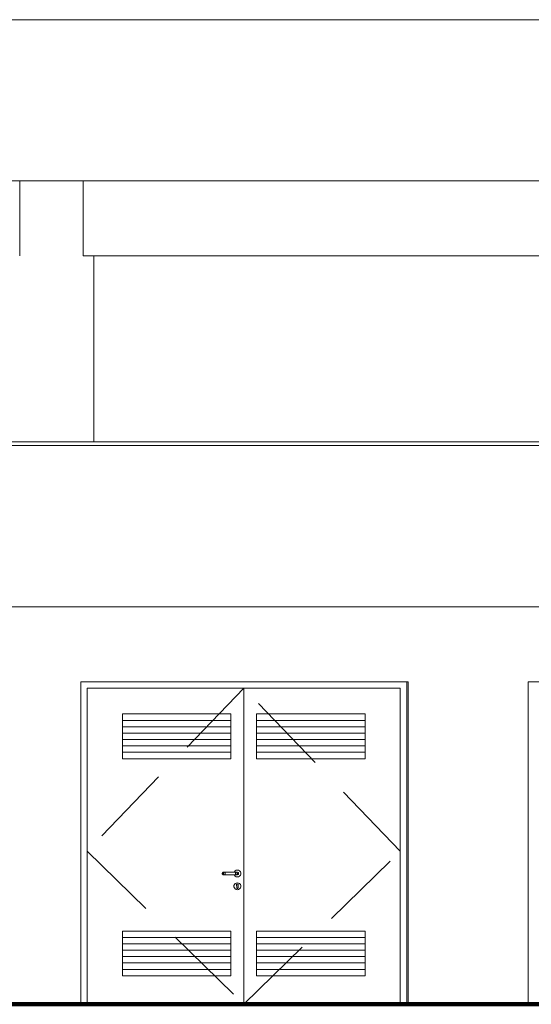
# Model space of a CAD drawing. Header units: millimetres. Extents: x 98865 to 469195, y -12752 to 43452.
# Tile 16 of 98: x 200005 to 203974, y -9900 to -2270. Entities that reach past the tile are written whole.
import ezdxf

# ---------------------------------------------------------------- set-up
doc = ezdxf.new("R2010")
doc.units = ezdxf.units.MM
doc.header["$LTSCALE"] = 0.05
doc.linetypes.add('DASHED', pattern=[19.05, 12.7, -6.35])
doc.layers.get('0').update_dxf_attribs({"lineweight": 0})
doc.layers.add('013 Door & Window', color=7, linetype='Continuous', lineweight=9)
doc.layers.add('CMP door mark', color=1, linetype='Continuous', lineweight=0)

msp = doc.modelspace()

# ---------------------------------------------------------------- linework, layer by layer
msp.add_line((200497.1, -4099.9), (208362.1, -4099.9))
at = {"lineweight": 100}
msp.add_line((124014.4, -9899.9), (467117.4, -9899.9), dxfattribs=at)
at = {"color": 7, "lineweight": 0}
for points in [[(126573.3, -2269.9), (436414.4, -2269.9)], [(126623.3, -3519.9), (436364.4, -3519.9)], [(156447.9, -5540), (436414.4, -5540)], [(156447.9, -5570), (436414.4, -5570)], [(156447.9, -6820), (436364.4, -6820)]]:
    msp.add_lwpolyline(points, dxfattribs=at)
at = {"lineweight": 0}
for points in [[(200006.7, -3519.9), (200006.7, -4099.9)], [(200497.1, -3519.9), (200497.1, -4099.9)], [(200580.1, -4099.9), (200580.1, -5540)], [(193418.1, -9899.9), (193418.1, -6820), (208924.1, -6820), (208924.1, -9899.9), (206487.6, -9899.9), (206487.6, -7399.9), (203949.4, -7399.9), (203949.4, -9899.9), (203017.8, -9899.9), (203017.8, -7399.9), (200479.6, -7399.9), (200479.6, -9899.9), (198584.1, -9899.9), (198584.1, -7699.5), (197337.6, -7699.5), (197337.6, -9899.9), (197052.9, -9899.9), (197052.9, -9899.9), (194908.3, -9899.9), (194908.3, -9899.9), (193418.1, -9899.9), (193418.1, -6919.9)], [(203017.8, -9899.9), (203017.8, -7399.9)]]:
    msp.add_lwpolyline(points, dxfattribs=at)
at = {"layer": '013 Door & Window', "color": 7, "lineweight": 13}
for p, q in [((200479.6, -7399.9, 9.7), (200479.6, -9899.9, 9.7)), ((200479.6, -7399.9, 9.7), (200479.6, -9899.9, 9.7)), ((203007.5, -7399.9, 9.7), (200827.8, -7399.9, 9.7)), ((203949.4, -7399.9, 9.7), (203949.4, -9899.9, 9.7)), ((200529.2, -7449.4, 9.7), (202958, -7449.4, 9.7)), ((202958, -7449.4, 9.7), (202958, -9899.9, 9.7))]:
    msp.add_line(p, q, dxfattribs=at)
at = {"layer": '013 Door & Window', "color": 7, "linetype": 'Continuous', "lineweight": 13}
for p, q in [((203007.5, -9899.9, 9.7), (203007.5, -7399.9, 9.7)), ((200529.2, -9899.9, 9.7), (200529.2, -7449.4, 9.7)), ((201743.6, -7449.4, 9.7), (201743.6, -9899.9, 9.7)), ((203007.5, -9899.9, 9.7), (200827.8, -9899.9, 9.7))]:
    msp.add_line(p, q, dxfattribs=at)
at = {"layer": '013 Door & Window', "color": 8}
for p, q in [((201644.5, -7699.4, 9.7), (200802.3, -7699.4, 9.7)), ((201842.6, -7699.4, 9.7), (202684.8, -7699.4, 9.7)), ((201644.5, -7749, 9.7), (200802.3, -7749, 9.7)), ((201842.6, -7749, 9.7), (202684.8, -7749, 9.7)), ((201644.5, -7798.5, 9.7), (200802.3, -7798.5, 9.7)), ((201644.5, -7848, 9.7), (200802.3, -7848, 9.7)), ((201842.6, -7798.5, 9.7), (202684.8, -7798.5, 9.7)), ((201842.6, -7848, 9.7), (202684.8, -7848, 9.7)), ((201644.5, -7897.6, 9.7), (200802.3, -7897.6, 9.7)), ((201842.6, -7897.6, 9.7), (202684.8, -7897.6, 9.7)), ((201644.5, -7947.1, 9.7), (200802.3, -7947.1, 9.7)), ((201842.6, -7947.1, 9.7), (202684.8, -7947.1, 9.7)), ((201644.5, -9381.4, 9.7), (200802.3, -9381.4, 9.7)), ((201842.6, -9381.4, 9.7), (202684.8, -9381.4, 9.7)), ((201644.5, -9431, 9.7), (200802.3, -9431, 9.7)), ((201842.6, -9431, 9.7), (202684.8, -9431, 9.7)), ((201644.5, -9480.5, 9.7), (200802.3, -9480.5, 9.7)), ((201644.5, -9530, 9.7), (200802.3, -9530, 9.7)), ((201842.6, -9480.5, 9.7), (202684.8, -9480.5, 9.7)), ((201842.6, -9530, 9.7), (202684.8, -9530, 9.7)), ((201644.5, -9579.6, 9.7), (200802.3, -9579.6, 9.7)), ((201842.6, -9579.6, 9.7), (202684.8, -9579.6, 9.7)), ((201644.5, -9629.1, 9.7), (200802.3, -9629.1, 9.7)), ((201842.6, -9629.1, 9.7), (202684.8, -9629.1, 9.7))]:
    msp.add_line(p, q, dxfattribs=at)
at = {"layer": '013 Door & Window', "color": 7, "lineweight": 0}
for p, q in [((201575.7, -8882.6, 9.7), (201575.1, -8886, 9.7)), ((201575.1, -8886, 9.7), (201575.7, -8889.4, 9.7)), ((201577.5, -8879.7, 9.7), (201575.7, -8882.6, 9.7)), ((201575.7, -8889.4, 9.7), (201577.5, -8892.4, 9.7)), ((201580.1, -8877.4, 9.7), (201577.5, -8879.7, 9.7)), ((201577.5, -8892.4, 9.7), (201580.1, -8894.6, 9.7)), ((201578.2, -8886, 9.7), (201578.7, -8882.6, 9.7)), ((201578.7, -8882.6, 9.7), (201578.2, -8886, 9.7)), ((201578.7, -8889.4, 9.7), (201578.2, -8886, 9.7)), ((201578.2, -8886, 9.7), (201578.7, -8889.4, 9.7)), ((201578.7, -8882.6, 9.7), (201580.2, -8879.7, 9.7)), ((201580.2, -8879.7, 9.7), (201578.7, -8882.6, 9.7)), ((201580.2, -8892.4, 9.7), (201578.7, -8889.4, 9.7)), ((201578.7, -8889.4, 9.7), (201580.2, -8892.4, 9.7)), ((201583.3, -8876.3, 9.7), (201580.1, -8877.4, 9.7)), ((201580.1, -8894.6, 9.7), (201583.3, -8895.8, 9.7)), ((201580.2, -8879.7, 9.7), (201582.6, -8877.4, 9.7)), ((201582.6, -8877.4, 9.7), (201580.2, -8879.7, 9.7)), ((201582.6, -8894.6, 9.7), (201580.2, -8892.4, 9.7)), ((201580.2, -8892.4, 9.7), (201582.6, -8894.6, 9.7)), ((201582.6, -8877.4, 9.7), (201585.5, -8876.3, 9.7)), ((201585.5, -8876.3, 9.7), (201582.6, -8877.4, 9.7)), ((201585.5, -8895.8, 9.7), (201582.6, -8894.6, 9.7)), ((201582.6, -8894.6, 9.7), (201585.5, -8895.8, 9.7)), ((201585.5, -8876.3, 9.7), (201583.3, -8876.3, 9.7)), ((201583.3, -8895.8, 9.7), (201585.5, -8895.8, 9.7)), ((201591.6, -8876.3, 9.7), (201585.5, -8876.3, 9.7)), ((201585.5, -8895.8, 9.7), (201591.6, -8895.8, 9.7)), ((201587.3, -8886, 9.7), (201587.7, -8882.6, 9.7)), ((201587.7, -8882.6, 9.7), (201587.3, -8886, 9.7)), ((201587.7, -8889.4, 9.7), (201587.3, -8886, 9.7)), ((201587.3, -8886, 9.7), (201587.7, -8889.4, 9.7)), ((201587.7, -8882.6, 9.7), (201588.5, -8879.7, 9.7)), ((201588.5, -8879.7, 9.7), (201587.7, -8882.6, 9.7)), ((201588.5, -8892.4, 9.7), (201587.7, -8889.4, 9.7)), ((201587.7, -8889.4, 9.7), (201588.5, -8892.4, 9.7)), ((201588.5, -8879.7, 9.7), (201589.9, -8877.4, 9.7)), ((201589.9, -8877.4, 9.7), (201588.5, -8879.7, 9.7)), ((201589.9, -8894.6, 9.7), (201588.5, -8892.4, 9.7)), ((201588.5, -8892.4, 9.7), (201589.9, -8894.6, 9.7)), ((201589.9, -8877.4, 9.7), (201591.6, -8876.3, 9.7)), ((201591.6, -8876.3, 9.7), (201589.9, -8877.4, 9.7)), ((201591.6, -8895.8, 9.7), (201589.9, -8894.6, 9.7)), ((201589.9, -8894.6, 9.7), (201591.6, -8895.8, 9.7)), ((201599.7, -8876.3, 9.7), (201591.6, -8876.3, 9.7)), ((201591.6, -8895.8, 9.7), (201599.7, -8895.8, 9.7)), ((201598.6, -8886, 9.7), (201598.7, -8882.6, 9.7)), ((201598.7, -8882.6, 9.7), (201598.6, -8886, 9.7)), ((201598.7, -8889.4, 9.7), (201598.6, -8886, 9.7)), ((201598.6, -8886, 9.7), (201598.7, -8889.4, 9.7)), ((201598.7, -8882.6, 9.7), (201598.9, -8879.7, 9.7)), ((201598.9, -8879.7, 9.7), (201598.7, -8882.6, 9.7)), ((201598.9, -8892.4, 9.7), (201598.7, -8889.4, 9.7)), ((201598.7, -8889.4, 9.7), (201598.9, -8892.4, 9.7)), ((201598.9, -8879.7, 9.7), (201599.3, -8877.4, 9.7)), ((201599.3, -8877.4, 9.7), (201598.9, -8879.7, 9.7)), ((201599.3, -8894.6, 9.7), (201598.9, -8892.4, 9.7)), ((201598.9, -8892.4, 9.7), (201599.3, -8894.6, 9.7)), ((201599.3, -8877.4, 9.7), (201599.7, -8876.3, 9.7)), ((201599.7, -8876.3, 9.7), (201599.3, -8877.4, 9.7)), ((201599.7, -8895.8, 9.7), (201599.3, -8894.6, 9.7)), ((201599.3, -8894.6, 9.7), (201599.7, -8895.8, 9.7)), ((201679.4, -8876.3, 9.7), (201599.7, -8876.3, 9.7)), ((201599.7, -8895.8, 9.7), (201679.4, -8895.8, 9.7)), ((201670.9, -8872.7, 9.7), (201669.5, -8876.3, 9.7)), ((201669.5, -8876.3, 9.7), (201695.7, -8876.3, 9.7)), ((201695.7, -8895.8, 9.7), (201669.5, -8895.8, 9.7)), ((201669.5, -8895.8, 9.7), (201670.9, -8899.4, 9.7)), ((201676.8, -8865.5, 9.7), (201670.9, -8872.7, 9.7)), ((201670.9, -8899.4, 9.7), (201676.8, -8906.5, 9.7)), ((201684.9, -8860.9, 9.7), (201676.8, -8865.5, 9.7)), ((201676.8, -8906.5, 9.7), (201684.9, -8911.2, 9.7)), ((201687.5, -8876.3, 9.7), (201679.4, -8876.3, 9.7)), ((201679.4, -8876.3, 9.7), (201679.8, -8877.4, 9.7)), ((201679.8, -8877.4, 9.7), (201679.4, -8876.3, 9.7)), ((201679.8, -8894.6, 9.7), (201679.4, -8895.8, 9.7)), ((201679.4, -8895.8, 9.7), (201679.8, -8894.6, 9.7)), ((201679.4, -8895.8, 9.7), (201687.5, -8895.8, 9.7)), ((201679.8, -8877.4, 9.7), (201680.2, -8879.7, 9.7)), ((201680.2, -8879.7, 9.7), (201679.8, -8877.4, 9.7)), ((201680.2, -8892.4, 9.7), (201679.8, -8894.6, 9.7)), ((201679.8, -8894.6, 9.7), (201680.2, -8892.4, 9.7)), ((201680.2, -8879.7, 9.7), (201680.4, -8882.6, 9.7)), ((201680.4, -8882.6, 9.7), (201680.2, -8879.7, 9.7)), ((201680.4, -8889.4, 9.7), (201680.2, -8892.4, 9.7)), ((201680.2, -8892.4, 9.7), (201680.4, -8889.4, 9.7)), ((201680.4, -8882.6, 9.7), (201680.5, -8886, 9.7)), ((201680.5, -8886, 9.7), (201680.4, -8882.6, 9.7)), ((201680.5, -8886, 9.7), (201680.4, -8889.4, 9.7)), ((201680.4, -8889.4, 9.7), (201680.5, -8886, 9.7)), ((201694, -8859.3, 9.7), (201684.9, -8860.9, 9.7)), ((201684.9, -8911.2, 9.7), (201694, -8912.8, 9.7)), ((201693.6, -8876.3, 9.7), (201687.5, -8876.3, 9.7)), ((201687.5, -8876.3, 9.7), (201689.2, -8877.4, 9.7)), ((201689.2, -8877.4, 9.7), (201687.5, -8876.3, 9.7)), ((201689.2, -8894.6, 9.7), (201687.5, -8895.8, 9.7)), ((201687.5, -8895.8, 9.7), (201689.2, -8894.6, 9.7)), ((201687.5, -8895.8, 9.7), (201693.6, -8895.8, 9.7)), ((201689.2, -8877.4, 9.7), (201690.5, -8879.7, 9.7)), ((201690.5, -8879.7, 9.7), (201689.2, -8877.4, 9.7)), ((201690.5, -8892.4, 9.7), (201689.2, -8894.6, 9.7)), ((201689.2, -8894.6, 9.7), (201690.5, -8892.4, 9.7)), ((201690.5, -8879.7, 9.7), (201691.4, -8882.6, 9.7)), ((201691.4, -8882.6, 9.7), (201690.5, -8879.7, 9.7)), ((201691.4, -8889.4, 9.7), (201690.5, -8892.4, 9.7)), ((201690.5, -8892.4, 9.7), (201691.4, -8889.4, 9.7)), ((201691.4, -8882.6, 9.7), (201691.7, -8886, 9.7)), ((201691.7, -8886, 9.7), (201691.4, -8882.6, 9.7)), ((201691.7, -8886, 9.7), (201691.4, -8889.4, 9.7)), ((201691.4, -8889.4, 9.7), (201691.7, -8886, 9.7)), ((201695.7, -8876.3, 9.7), (201693.6, -8876.3, 9.7)), ((201693.6, -8876.3, 9.7), (201696.5, -8877.4, 9.7)), ((201696.5, -8877.4, 9.7), (201693.6, -8876.3, 9.7)), ((201696.5, -8894.6, 9.7), (201693.6, -8895.8, 9.7)), ((201693.6, -8895.8, 9.7), (201696.5, -8894.6, 9.7)), ((201693.6, -8895.8, 9.7), (201695.7, -8895.8, 9.7)), ((201703.2, -8860.9, 9.7), (201694, -8859.3, 9.7)), ((201694, -8912.8, 9.7), (201703.2, -8911.2, 9.7)), ((201695.7, -8876.3, 9.7), (201699, -8877.4, 9.7)), ((201699, -8877.4, 9.7), (201695.7, -8876.3, 9.7)), ((201699, -8894.6, 9.7), (201695.7, -8895.8, 9.7)), ((201695.7, -8895.8, 9.7), (201699, -8894.6, 9.7)), ((201696.5, -8877.4, 9.7), (201698.8, -8879.7, 9.7)), ((201698.8, -8879.7, 9.7), (201696.5, -8877.4, 9.7)), ((201698.8, -8892.4, 9.7), (201696.5, -8894.6, 9.7)), ((201696.5, -8894.6, 9.7), (201698.8, -8892.4, 9.7)), ((201698.8, -8879.7, 9.7), (201700.4, -8882.6, 9.7)), ((201700.4, -8882.6, 9.7), (201698.8, -8879.7, 9.7)), ((201700.4, -8889.4, 9.7), (201698.8, -8892.4, 9.7)), ((201698.8, -8892.4, 9.7), (201700.4, -8889.4, 9.7)), ((201699, -8877.4, 9.7), (201701.6, -8879.7, 9.7)), ((201701.6, -8879.7, 9.7), (201699, -8877.4, 9.7)), ((201701.6, -8892.4, 9.7), (201699, -8894.6, 9.7)), ((201699, -8894.6, 9.7), (201701.6, -8892.4, 9.7)), ((201700.4, -8882.6, 9.7), (201700.9, -8886, 9.7)), ((201700.9, -8886, 9.7), (201700.4, -8882.6, 9.7)), ((201700.9, -8886, 9.7), (201700.4, -8889.4, 9.7)), ((201700.4, -8889.4, 9.7), (201700.9, -8886, 9.7)), ((201701.6, -8879.7, 9.7), (201703.3, -8882.6, 9.7)), ((201703.3, -8882.6, 9.7), (201701.6, -8879.7, 9.7)), ((201703.3, -8889.4, 9.7), (201701.6, -8892.4, 9.7)), ((201701.6, -8892.4, 9.7), (201703.3, -8889.4, 9.7)), ((201711.2, -8865.5, 9.7), (201703.2, -8860.9, 9.7)), ((201703.2, -8911.2, 9.7), (201711.2, -8906.5, 9.7)), ((201703.3, -8882.6, 9.7), (201703.9, -8886, 9.7)), ((201703.9, -8886, 9.7), (201703.3, -8882.6, 9.7)), ((201703.9, -8886, 9.7), (201703.3, -8889.4, 9.7)), ((201703.3, -8889.4, 9.7), (201703.9, -8886, 9.7)), ((201717.2, -8872.7, 9.7), (201711.2, -8865.5, 9.7)), ((201711.2, -8906.5, 9.7), (201717.2, -8899.4, 9.7)), ((201720.4, -8881.4, 9.7), (201717.2, -8872.7, 9.7)), ((201717.2, -8899.4, 9.7), (201720.4, -8890.7, 9.7)), ((201720.4, -8890.7, 9.7), (201720.4, -8881.4, 9.7)), ((201670.9, -8971.7, 9.7), (201667.7, -8980.5, 9.7)), ((201667.8, -8980.5, 9.7), (201667.7, -8980.5, 9.7)), ((201667.7, -8980.5, 9.7), (201667.7, -8989.8, 9.7)), ((201667.7, -8980.5, 9.7), (201667.8, -8980.5, 9.7)), ((201667.8, -8989.7, 9.7), (201667.7, -8989.8, 9.7)), ((201667.7, -8989.8, 9.7), (201667.8, -8989.7, 9.7)), ((201667.7, -8989.8, 9.7), (201670.9, -8998.5, 9.7)), ((201667.8, -8980.5, 9.7), (201670.9, -8971.8, 9.7)), ((201670.9, -8971.8, 9.7), (201667.8, -8980.5, 9.7)), ((201667.8, -8989.7, 9.7), (201667.8, -8980.5, 9.7)), ((201667.8, -8980.5, 9.7), (201667.8, -8989.7, 9.7)), ((201670.9, -8998.4, 9.7), (201667.8, -8989.7, 9.7)), ((201667.8, -8989.7, 9.7), (201670.9, -8998.4, 9.7)), ((201676.8, -8964.6, 9.7), (201670.9, -8971.7, 9.7)), ((201670.9, -8971.8, 9.7), (201676.9, -8964.7, 9.7)), ((201676.9, -8964.7, 9.7), (201670.9, -8971.8, 9.7)), ((201670.9, -8971.8, 9.7), (201670.9, -8971.7, 9.7)), ((201670.9, -8971.7, 9.7), (201670.9, -8971.8, 9.7)), ((201670.9, -8998.5, 9.7), (201670.9, -8998.4, 9.7)), ((201670.9, -8998.4, 9.7), (201676.9, -9005.5, 9.7)), ((201676.9, -9005.5, 9.7), (201670.9, -8998.4, 9.7)), ((201670.9, -8998.4, 9.7), (201670.9, -8998.5, 9.7)), ((201670.9, -8998.5, 9.7), (201676.8, -9005.6, 9.7)), ((201684.9, -8960, 9.7), (201676.8, -8964.6, 9.7)), ((201676.9, -8964.7, 9.7), (201676.8, -8964.6, 9.7)), ((201676.8, -8964.6, 9.7), (201676.9, -8964.7, 9.7)), ((201676.9, -8964.7, 9.7), (201684.9, -8960.1, 9.7)), ((201684.9, -8960.1, 9.7), (201676.9, -8964.7, 9.7)), ((201694, -8958.4, 9.7), (201684.9, -8960, 9.7)), ((201684.9, -8960.1, 9.7), (201694, -8958.5, 9.7)), ((201694, -8958.5, 9.7), (201684.9, -8960.1, 9.7)), ((201684.9, -8960, 9.7), (201684.9, -8960.1, 9.7)), ((201684.9, -8960.1, 9.7), (201684.9, -8960, 9.7)), ((201686.7, -8976.3, 9.7), (201686.8, -8973.8, 9.7)), ((201686.8, -8973.8, 9.7), (201686.7, -8976.3, 9.7)), ((201686.7, -8976.4, 9.7), (201686.7, -8976.3, 9.7)), ((201686.7, -8976.3, 9.7), (201687.5, -8978.8, 9.7)), ((201687.5, -8978.8, 9.7), (201686.7, -8976.4, 9.7)), ((201686.8, -8973.8, 9.7), (201687.7, -8971.4, 9.7)), ((201687.7, -8971.4, 9.7), (201686.8, -8973.8, 9.7)), ((201689.1, -8980.7, 9.7), (201687.5, -8978.8, 9.7)), ((201687.5, -8978.8, 9.7), (201689.1, -8980.7, 9.7)), ((201689.3, -8969.5, 9.7), (201687.7, -8971.4, 9.7)), ((201687.7, -8971.4, 9.7), (201688.6, -8970.3, 9.7)), ((201688.6, -8970.3, 9.7), (201689.3, -8969.5, 9.7)), ((201689.1, -8982.2, 9.7), (201689.1, -8980.7, 9.7)), ((201689.1, -8980.7, 9.7), (201689.1, -8997.5, 9.7)), ((201689.1, -8984.2, 9.7), (201689.1, -8982.2, 9.7)), ((201689.1, -8986, 9.7), (201689.1, -8984.2, 9.7)), ((201689.1, -8988, 9.7), (201689.1, -8986, 9.7)), ((201689.1, -8991, 9.7), (201689.1, -8988, 9.7)), ((201689.1, -8997.5, 9.7), (201689.1, -8991, 9.7)), ((201689.2, -8998.3, 9.7), (201689.1, -8997.5, 9.7)), ((201689.1, -8997.5, 9.7), (201689.4, -8999.2, 9.7)), ((201689.4, -8999.2, 9.7), (201689.2, -8998.3, 9.7)), ((201689.3, -8969.5, 9.7), (201691.5, -8968.3, 9.7)), ((201691.5, -8968.3, 9.7), (201689.3, -8969.5, 9.7)), ((201690.2, -9000.7, 9.7), (201689.4, -8999.2, 9.7)), ((201689.4, -8999.2, 9.7), (201690.2, -9000.7, 9.7)), ((201691.6, -9001.8, 9.7), (201690.2, -9000.7, 9.7)), ((201690.2, -9000.7, 9.7), (201691.6, -9001.8, 9.7)), ((201691.5, -8968.3, 9.7), (201694, -8967.8, 9.7)), ((201694, -8967.8, 9.7), (201691.5, -8968.3, 9.7)), ((201693.2, -9002.4, 9.7), (201691.6, -9001.8, 9.7)), ((201691.6, -9001.8, 9.7), (201693.2, -9002.4, 9.7)), ((201694, -9002.4, 9.7), (201693.2, -9002.4, 9.7)), ((201693.2, -9002.4, 9.7), (201694.9, -9002.4, 9.7)), ((201694, -8958.5, 9.7), (201694, -8958.4, 9.7)), ((201694, -8958.4, 9.7), (201694, -8958.5, 9.7)), ((201703.2, -8960, 9.7), (201694, -8958.4, 9.7)), ((201703.1, -8960.1, 9.7), (201694, -8958.5, 9.7)), ((201694, -8958.5, 9.7), (201703.1, -8960.1, 9.7)), ((201694, -8967.8, 9.7), (201696.5, -8968.3, 9.7)), ((201696.5, -8968.3, 9.7), (201694, -8967.8, 9.7)), ((201694.9, -9002.4, 9.7), (201694, -9002.4, 9.7)), ((201696.5, -9001.8, 9.7), (201694.9, -9002.4, 9.7)), ((201694.9, -9002.4, 9.7), (201696.5, -9001.8, 9.7)), ((201696.5, -8968.3, 9.7), (201698.7, -8969.5, 9.7)), ((201698.7, -8969.5, 9.7), (201696.5, -8968.3, 9.7)), ((201697.8, -9000.7, 9.7), (201696.5, -9001.8, 9.7)), ((201696.5, -9001.8, 9.7), (201697.8, -9000.7, 9.7)), ((201698.7, -8999.2, 9.7), (201697.8, -9000.7, 9.7)), ((201697.8, -9000.7, 9.7), (201698.7, -8999.2, 9.7)), ((201698.7, -8969.5, 9.7), (201699.4, -8970.3, 9.7)), ((201699.4, -8970.3, 9.7), (201698.7, -8969.5, 9.7)), ((201698.7, -8999.2, 9.7), (201699, -8997.5, 9.7)), ((201698.8, -8998.3, 9.7), (201698.7, -8999.2, 9.7)), ((201699, -8997.5, 9.7), (201698.8, -8998.3, 9.7)), ((201700.5, -8978.8, 9.7), (201699, -8980.7, 9.7)), ((201699, -8980.7, 9.7), (201700.5, -8978.8, 9.7)), ((201699, -8980.7, 9.7), (201699, -8982.2, 9.7)), ((201699, -8997.5, 9.7), (201699, -8980.7, 9.7)), ((201699, -8982.2, 9.7), (201699, -8984.2, 9.7)), ((201699, -8984.2, 9.7), (201699, -8986, 9.7)), ((201699, -8986, 9.7), (201699, -8988, 9.7)), ((201699, -8988, 9.7), (201699, -8991, 9.7)), ((201699, -8991, 9.7), (201699, -8997.5, 9.7)), ((201699.4, -8970.3, 9.7), (201700.4, -8971.4, 9.7)), ((201700.4, -8971.4, 9.7), (201699.4, -8970.3, 9.7)), ((201700.4, -8971.4, 9.7), (201701.3, -8973.8, 9.7)), ((201701.3, -8973.8, 9.7), (201700.4, -8971.4, 9.7)), ((201701.3, -8976.4, 9.7), (201700.5, -8978.8, 9.7)), ((201700.5, -8978.8, 9.7), (201701.3, -8976.4, 9.7)), ((201701.3, -8973.8, 9.7), (201701.3, -8976.3, 9.7)), ((201701.3, -8976.3, 9.7), (201701.3, -8973.8, 9.7)), ((201701.3, -8976.3, 9.7), (201701.3, -8976.4, 9.7)), ((201701.3, -8976.4, 9.7), (201701.3, -8976.3, 9.7)), ((201703.2, -8960, 9.7), (201703.1, -8960.1, 9.7)), ((201703.1, -8960.1, 9.7), (201703.2, -8960, 9.7)), ((201703.1, -8960.1, 9.7), (201711.2, -8964.7, 9.7)), ((201711.2, -8964.7, 9.7), (201703.1, -8960.1, 9.7)), ((201711.2, -8964.6, 9.7), (201703.2, -8960, 9.7)), ((201711.2, -8964.6, 9.7), (201711.2, -8964.7, 9.7)), ((201717.2, -8971.7, 9.7), (201711.2, -8964.6, 9.7)), ((201711.2, -8964.7, 9.7), (201711.2, -8964.6, 9.7)), ((201711.2, -8964.7, 9.7), (201717.1, -8971.8, 9.7)), ((201717.1, -8971.8, 9.7), (201711.2, -8964.7, 9.7)), ((201717.1, -8998.4, 9.7), (201711.2, -9005.5, 9.7)), ((201711.2, -9005.5, 9.7), (201717.1, -8998.4, 9.7)), ((201711.2, -9005.6, 9.7), (201717.2, -8998.5, 9.7)), ((201717.2, -8971.7, 9.7), (201717.1, -8971.8, 9.7)), ((201717.1, -8971.8, 9.7), (201717.2, -8971.7, 9.7)), ((201717.1, -8971.8, 9.7), (201720.3, -8980.5, 9.7)), ((201720.3, -8980.5, 9.7), (201717.1, -8971.8, 9.7)), ((201720.3, -8989.7, 9.7), (201717.1, -8998.4, 9.7)), ((201717.1, -8998.4, 9.7), (201720.3, -8989.7, 9.7)), ((201717.1, -8998.4, 9.7), (201717.2, -8998.5, 9.7)), ((201717.2, -8998.5, 9.7), (201717.1, -8998.4, 9.7)), ((201720.4, -8980.5, 9.7), (201717.2, -8971.7, 9.7)), ((201717.2, -8998.5, 9.7), (201720.4, -8989.8, 9.7)), ((201720.3, -8980.5, 9.7), (201720.4, -8980.5, 9.7)), ((201720.4, -8980.5, 9.7), (201720.3, -8980.5, 9.7)), ((201720.3, -8980.5, 9.7), (201720.3, -8989.7, 9.7)), ((201720.3, -8989.7, 9.7), (201720.3, -8980.5, 9.7)), ((201720.3, -8989.7, 9.7), (201720.4, -8989.8, 9.7)), ((201720.4, -8989.8, 9.7), (201720.3, -8989.7, 9.7)), ((201720.4, -8989.8, 9.7), (201720.4, -8980.5, 9.7)), ((201676.9, -9005.5, 9.7), (201676.8, -9005.6, 9.7)), ((201676.8, -9005.6, 9.7), (201676.9, -9005.5, 9.7)), ((201676.8, -9005.6, 9.7), (201684.9, -9010.2, 9.7)), ((201676.9, -9005.5, 9.7), (201684.9, -9010.2, 9.7)), ((201684.9, -9010.2, 9.7), (201676.9, -9005.5, 9.7)), ((201694, -9011.8, 9.7), (201684.9, -9010.2, 9.7)), ((201684.9, -9010.2, 9.7), (201684.9, -9010.2, 9.7)), ((201684.9, -9010.2, 9.7), (201694, -9011.9, 9.7)), ((201684.9, -9010.2, 9.7), (201694, -9011.8, 9.7)), ((201684.9, -9010.2, 9.7), (201684.9, -9010.2, 9.7)), ((201703.1, -9010.2, 9.7), (201694, -9011.8, 9.7)), ((201694, -9011.9, 9.7), (201703.2, -9010.2, 9.7)), ((201694, -9011.8, 9.7), (201703.1, -9010.2, 9.7)), ((201694, -9011.8, 9.7), (201694, -9011.9, 9.7)), ((201694, -9011.9, 9.7), (201694, -9011.8, 9.7)), ((201711.2, -9005.5, 9.7), (201703.1, -9010.2, 9.7)), ((201703.1, -9010.2, 9.7), (201711.2, -9005.5, 9.7)), ((201703.1, -9010.2, 9.7), (201703.2, -9010.2, 9.7)), ((201703.2, -9010.2, 9.7), (201703.1, -9010.2, 9.7)), ((201703.2, -9010.2, 9.7), (201711.2, -9005.6, 9.7)), ((201711.2, -9005.5, 9.7), (201711.2, -9005.6, 9.7)), ((201711.2, -9005.6, 9.7), (201711.2, -9005.5, 9.7))]:
    msp.add_line(p, q, dxfattribs=at)
at = {"layer": '013 Door & Window', "color": 7, "linetype": 'Continuous', "lineweight": 0}
for p, q in [((201575.7, -8882.6, 9.7), (201575.1, -8886, 9.7)), ((201575.1, -8886, 9.7), (201575.7, -8889.4, 9.7)), ((201577.5, -8879.7, 9.7), (201575.7, -8882.6, 9.7)), ((201575.7, -8889.4, 9.7), (201577.5, -8892.4, 9.7)), ((201580.1, -8877.4, 9.7), (201577.5, -8879.7, 9.7)), ((201577.5, -8892.4, 9.7), (201580.1, -8894.6, 9.7)), ((201578.7, -8882.6, 9.7), (201578.2, -8886, 9.7)), ((201578.2, -8886, 9.7), (201578.7, -8889.4, 9.7)), ((201580.2, -8879.7, 9.7), (201578.7, -8882.6, 9.7)), ((201578.7, -8889.4, 9.7), (201580.2, -8892.4, 9.7)), ((201583.3, -8876.3, 9.7), (201580.1, -8877.4, 9.7)), ((201580.1, -8894.6, 9.7), (201583.3, -8895.8, 9.7)), ((201582.6, -8877.4, 9.7), (201580.2, -8879.7, 9.7)), ((201580.2, -8892.4, 9.7), (201582.6, -8894.6, 9.7)), ((201585.5, -8876.3, 9.7), (201583.3, -8876.3, 9.7)), ((201585.5, -8895.8, 9.7), (201583.3, -8895.8, 9.7)), ((201591.6, -8876.3, 9.7), (201585.5, -8876.3, 9.7)), ((201591.6, -8895.8, 9.7), (201585.5, -8895.8, 9.7)), ((201587.7, -8882.6, 9.7), (201587.3, -8886, 9.7)), ((201587.3, -8886, 9.7), (201587.7, -8889.4, 9.7)), ((201588.5, -8879.7, 9.7), (201587.7, -8882.6, 9.7)), ((201587.7, -8889.4, 9.7), (201588.5, -8892.4, 9.7)), ((201589.9, -8877.4, 9.7), (201588.5, -8879.7, 9.7)), ((201588.5, -8892.4, 9.7), (201589.9, -8894.6, 9.7)), ((201599.7, -8876.3, 9.7), (201591.6, -8876.3, 9.7)), ((201599.7, -8895.8, 9.7), (201591.6, -8895.8, 9.7)), ((201679.4, -8876.3, 9.7), (201599.7, -8876.3, 9.7)), ((201679.4, -8895.8, 9.7), (201599.7, -8895.8, 9.7)), ((201669.5, -8876.3, 9.7), (201670.9, -8872.7, 9.7)), ((201670.9, -8899.4, 9.7), (201669.5, -8895.8, 9.7)), ((201670.9, -8872.7, 9.7), (201676.8, -8865.5, 9.7)), ((201676.8, -8906.5, 9.7), (201670.9, -8899.4, 9.7)), ((201676.8, -8865.5, 9.7), (201684.9, -8860.9, 9.7)), ((201684.9, -8911.2, 9.7), (201676.8, -8906.5, 9.7)), ((201687.5, -8876.3, 9.7), (201679.4, -8876.3, 9.7)), ((201687.5, -8895.8, 9.7), (201679.4, -8895.8, 9.7)), ((201684.9, -8860.9, 9.7), (201694, -8859.3, 9.7)), ((201694, -8912.8, 9.7), (201684.9, -8911.2, 9.7)), ((201693.6, -8876.3, 9.7), (201687.5, -8876.3, 9.7)), ((201693.6, -8895.8, 9.7), (201687.5, -8895.8, 9.7)), ((201689.2, -8877.4, 9.7), (201690.5, -8879.7, 9.7)), ((201690.5, -8892.4, 9.7), (201689.2, -8894.6, 9.7)), ((201690.5, -8879.7, 9.7), (201691.4, -8882.6, 9.7)), ((201691.4, -8889.4, 9.7), (201690.5, -8892.4, 9.7)), ((201691.4, -8882.6, 9.7), (201691.7, -8886, 9.7)), ((201691.7, -8886, 9.7), (201691.4, -8889.4, 9.7)), ((201695.7, -8876.3, 9.7), (201693.6, -8876.3, 9.7)), ((201695.7, -8895.8, 9.7), (201693.6, -8895.8, 9.7)), ((201694, -8859.3, 9.7), (201703.2, -8860.9, 9.7)), ((201703.2, -8911.2, 9.7), (201694, -8912.8, 9.7)), ((201695.7, -8876.3, 9.7), (201699, -8877.4, 9.7)), ((201699, -8894.6, 9.7), (201695.7, -8895.8, 9.7)), ((201696.5, -8877.4, 9.7), (201698.8, -8879.7, 9.7)), ((201698.8, -8892.4, 9.7), (201696.5, -8894.6, 9.7)), ((201698.8, -8879.7, 9.7), (201700.4, -8882.6, 9.7)), ((201700.4, -8889.4, 9.7), (201698.8, -8892.4, 9.7)), ((201699, -8877.4, 9.7), (201701.6, -8879.7, 9.7)), ((201701.6, -8892.4, 9.7), (201699, -8894.6, 9.7)), ((201700.4, -8882.6, 9.7), (201700.9, -8886, 9.7)), ((201700.9, -8886, 9.7), (201700.4, -8889.4, 9.7)), ((201701.6, -8879.7, 9.7), (201703.3, -8882.6, 9.7)), ((201703.3, -8889.4, 9.7), (201701.6, -8892.4, 9.7)), ((201703.2, -8860.9, 9.7), (201711.2, -8865.5, 9.7)), ((201711.2, -8906.5, 9.7), (201703.2, -8911.2, 9.7)), ((201703.3, -8882.6, 9.7), (201703.9, -8886, 9.7)), ((201703.9, -8886, 9.7), (201703.3, -8889.4, 9.7)), ((201711.2, -8865.5, 9.7), (201717.2, -8872.7, 9.7)), ((201717.2, -8899.4, 9.7), (201711.2, -8906.5, 9.7)), ((201717.2, -8872.7, 9.7), (201720.4, -8881.4, 9.7)), ((201720.4, -8890.7, 9.7), (201717.2, -8899.4, 9.7)), ((201720.4, -8881.4, 9.7), (201720.4, -8890.7, 9.7)), ((201667.7, -8980.5, 9.7), (201670.9, -8971.7, 9.7)), ((201667.7, -8989.8, 9.7), (201667.7, -8980.5, 9.7)), ((201670.9, -8998.5, 9.7), (201667.7, -8989.8, 9.7)), ((201670.9, -8971.7, 9.7), (201676.8, -8964.6, 9.7)), ((201676.8, -9005.6, 9.7), (201670.9, -8998.5, 9.7)), ((201676.8, -8964.6, 9.7), (201684.9, -8960, 9.7)), ((201684.9, -8960, 9.7), (201694, -8958.4, 9.7)), ((201686.8, -8973.8, 9.7), (201686.7, -8976.3, 9.7)), ((201686.7, -8976.3, 9.7), (201686.7, -8976.4, 9.7)), ((201687.5, -8978.8, 9.7), (201686.7, -8976.4, 9.7)), ((201687.7, -8971.4, 9.7), (201686.8, -8973.8, 9.7)), ((201688.6, -8970.3, 9.7), (201687.7, -8971.4, 9.7)), ((201689.3, -8969.5, 9.7), (201688.6, -8970.3, 9.7)), ((201689.1, -8982.2, 9.7), (201689.1, -8980.7, 9.7)), ((201689.1, -8982.2, 9.7), (201689.1, -8984.2, 9.7)), ((201689.1, -8984.2, 9.7), (201689.1, -8986, 9.7)), ((201689.1, -8986, 9.7), (201689.1, -8988, 9.7)), ((201689.1, -8988, 9.7), (201689.1, -8991, 9.7)), ((201689.1, -8991, 9.7), (201689.1, -8997.5, 9.7)), ((201689.2, -8998.3, 9.7), (201689.1, -8997.5, 9.7)), ((201689.2, -8998.3, 9.7), (201689.4, -8999.2, 9.7)), ((201691.5, -8968.3, 9.7), (201689.3, -8969.5, 9.7)), ((201690.2, -9000.7, 9.7), (201689.4, -8999.2, 9.7)), ((201691.6, -9001.8, 9.7), (201690.2, -9000.7, 9.7)), ((201694, -8967.8, 9.7), (201691.5, -8968.3, 9.7)), ((201693.2, -9002.4, 9.7), (201691.6, -9001.8, 9.7)), ((201694, -9002.4, 9.7), (201693.2, -9002.4, 9.7)), ((201694, -8958.4, 9.7), (201703.2, -8960, 9.7)), ((201696.5, -8968.3, 9.7), (201694, -8967.8, 9.7)), ((201694, -9002.4, 9.7), (201694.9, -9002.4, 9.7)), ((201696.5, -9001.8, 9.7), (201694.9, -9002.4, 9.7)), ((201698.7, -8969.5, 9.7), (201696.5, -8968.3, 9.7)), ((201697.8, -9000.7, 9.7), (201696.5, -9001.8, 9.7)), ((201698.7, -8999.2, 9.7), (201697.8, -9000.7, 9.7)), ((201699.4, -8970.3, 9.7), (201698.7, -8969.5, 9.7)), ((201698.8, -8998.3, 9.7), (201698.7, -8999.2, 9.7)), ((201698.8, -8998.3, 9.7), (201699, -8997.5, 9.7)), ((201699, -8980.7, 9.7), (201700.5, -8978.8, 9.7)), ((201699, -8980.7, 9.7), (201699, -8982.2, 9.7)), ((201699, -8982.2, 9.7), (201699, -8984.2, 9.7)), ((201699, -8984.2, 9.7), (201699, -8986, 9.7)), ((201699, -8986, 9.7), (201699, -8988, 9.7)), ((201699, -8988, 9.7), (201699, -8991, 9.7)), ((201699, -8991, 9.7), (201699, -8997.5, 9.7)), ((201700.4, -8971.4, 9.7), (201699.4, -8970.3, 9.7)), ((201701.3, -8973.8, 9.7), (201700.4, -8971.4, 9.7)), ((201700.5, -8978.8, 9.7), (201701.3, -8976.4, 9.7)), ((201701.3, -8976.3, 9.7), (201701.3, -8973.8, 9.7)), ((201701.3, -8976.3, 9.7), (201701.3, -8976.4, 9.7)), ((201703.2, -8960, 9.7), (201711.2, -8964.6, 9.7)), ((201711.2, -8964.6, 9.7), (201717.2, -8971.7, 9.7)), ((201717.2, -8998.5, 9.7), (201711.2, -9005.6, 9.7)), ((201717.2, -8971.7, 9.7), (201720.4, -8980.5, 9.7)), ((201720.4, -8989.8, 9.7), (201717.2, -8998.5, 9.7)), ((201720.4, -8980.5, 9.7), (201720.4, -8989.8, 9.7)), ((201684.9, -9010.2, 9.7), (201676.8, -9005.6, 9.7)), ((201694, -9011.9, 9.7), (201684.9, -9010.2, 9.7)), ((201703.2, -9010.2, 9.7), (201694, -9011.9, 9.7)), ((201711.2, -9005.6, 9.7), (201703.2, -9010.2, 9.7))]:
    msp.add_line(p, q, dxfattribs=at)
at = {"layer": '013 Door & Window', "color": 8, "elevation": 9.7}
for points in [[(200802.3, -7649.9), (201644.5, -7649.9), (201644.5, -7996.6), (200802.3, -7996.6)], [(202684.8, -7649.9), (201842.6, -7649.9), (201842.6, -7996.6), (202684.8, -7996.6)], [(200802.3, -9331.9), (201644.5, -9331.9), (201644.5, -9678.6), (200802.3, -9678.6)], [(202684.8, -9331.9), (201842.6, -9331.9), (201842.6, -9678.6), (202684.8, -9678.6)]]:
    msp.add_lwpolyline(points, close=True, dxfattribs=at)
at = {"layer": 'CMP door mark', "color": 8, "linetype": 'DASHED', "ltscale": 1000, "elevation": 9.7}
msp.add_lwpolyline([(201743.6, -7449.4), (200529.2, -8712.6), (201743.6, -9899.9), (202958, -8712.6), (201743.6, -7449.4)], dxfattribs=at)

doc.saveas('drawing.dxf')
